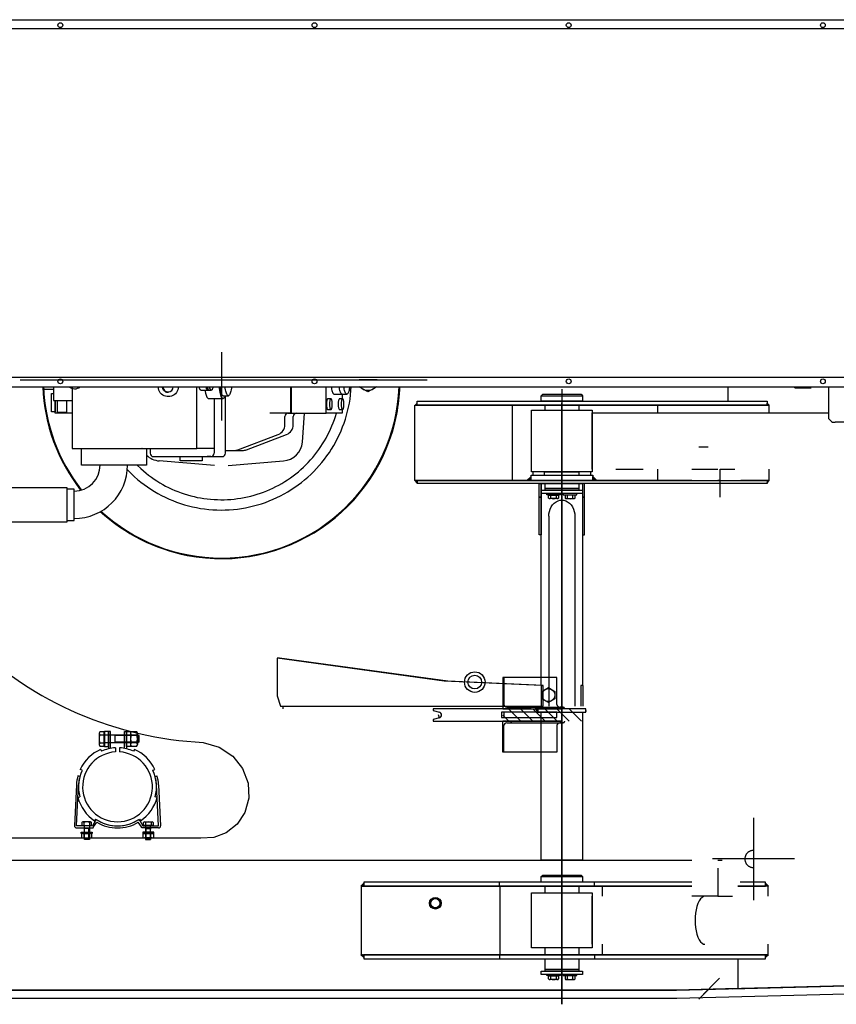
# Model space of a CAD drawing. Extents: x 26250 to 211390, y 12641 to 169243.
# Tile 98 of 132: x 195607 to 196800, y 15576 to 17014. Entities that reach past the tile are written whole.
import ezdxf

# ---------------------------------------------------------------- set-up
doc = ezdxf.new("R2010")
doc.units = 0
doc.header["$LTSCALE"] = 212.5
doc.linetypes.add('CENTER', pattern=[50.5, 30, -9, 2.5, -9])
doc.linetypes.add('HIDDEN', pattern=[12.6, 8.4, -4.2])
doc.layers.add('11', color=7, linetype='CONTINUOUS')
doc.layers.add('129', color=7, linetype='CONTINUOUS')

# ---------------------------------------------------------------- blocks, each defined once
blk = doc.blocks.new('*G40')
at = {"layer": '11', "color": 7, "linetype": 'CONTINUOUS'}
for p, q in [((196678.6, 15848.5), (196678.6, 15728.5)), ((196738.6, 15788.5), (196618.6, 15788.5))]:
    blk.add_line(p, q, dxfattribs=at)
blk = doc.blocks.new('*G39')
at = {"layer": '11', "color": 7, "linetype": 'CENTER'}
for p, q in [((196738.5, 16477), (196738.5, 16478.1)), ((196740.1, 16475.8), (196738.5, 16477)), ((196738.5, 16477), (196763, 16477)), ((196740.1, 16478.1), (196740.1, 16475.8)), ((196763, 16475.8), (196740.1, 16475.8)), ((196320.9, 16007.9), (196338.9, 15989.9)), ((196356.6, 15989.9), (196338.6, 16007.9)), ((196356.2, 16007.9), (196374.2, 15989.9)), ((196391.9, 15989.9), (196373.9, 16007.9)), ((196391.6, 16007.9), (196409.6, 15989.9)), ((196427.3, 15989.9), (196409.3, 16007.9)), ((196321.2, 15989.9), (196312.4, 15998.6))]:
    blk.add_line(p, q, dxfattribs=at)
at = {"layer": '11', "color": 7, "linetype": 'CONTINUOUS'}
for p, q in [((196184.7, 16451.4), (196184.7, 16451.1)), ((196185.6, 16452.2), (196186.7, 16451.1)), ((196185.9, 16451.1), (196185.9, 16451.8)), ((196187.4, 16451.3), (196186, 16452.7)), ((196186.4, 16453.1), (196187.4, 16452.2)), ((196187.3, 16454), (196187.3, 16453.9)), ((196187.4, 16453.1), (196187.4, 16453.6)), ((196698.6, 16453), (196698.6, 16453.5)), ((196699.6, 16453), (196698.6, 16452.1)), ((196698.6, 16451.2), (196700, 16452.6)), ((196698.7, 16453.9), (196698.7, 16453.9)), ((196700.5, 16452.2), (196699.3, 16451)), ((196700.2, 16451), (196700.2, 16451.7)), ((196701.3, 16451.3), (196701.3, 16451)), ((196184.7, 16340.7), (196184.7, 16341)), ((196185.6, 16339.8), (196186.7, 16341)), ((196185.9, 16341), (196185.9, 16340.3)), ((196187.4, 16340.8), (196186, 16339.4)), ((196186.4, 16338.9), (196187.4, 16339.9)), ((196187.3, 16338), (196187.3, 16338.1)), ((196187.4, 16339), (196187.4, 16338.5)), ((196348.3, 16341.7), (196348.3, 16341.1)), ((196350.7, 16341.1), (196349.2, 16342.6)), ((196350.1, 16343.5), (196352.5, 16341.1)), ((196353.8, 16341.6), (196351, 16344.4)), ((196351.9, 16345.2), (196353.8, 16343.4)), ((196353.8, 16345.1), (196352.8, 16346.1)), ((196353.7, 16347), (196353.7, 16346.9)), ((196443.8, 16345.1), (196444.8, 16346.1)), ((196445.7, 16345.2), (196443.8, 16343.4)), ((196443.8, 16341.6), (196446.5, 16344.4)), ((196443.9, 16347), (196443.9, 16346.9)), ((196447.4, 16343.5), (196445.1, 16341.1)), ((196446.8, 16341.1), (196448.3, 16342.6)), ((196449.2, 16341.7), (196449.2, 16341.1)), ((196698.6, 16340.8), (196700, 16339.4)), ((196699.6, 16338.9), (196698.6, 16339.9)), ((196698.6, 16339), (196698.6, 16338.5)), ((196698.7, 16338), (196698.7, 16338.1)), ((196700.5, 16339.8), (196699.3, 16341)), ((196700.2, 16341), (196700.2, 16340.3)), ((196701.3, 16340.7), (196701.3, 16341)), ((196379.5, 16320), (196393.8, 16320)), ((196379.5, 16315.5), (196379.5, 16320)), ((196393.2, 16320.4), (196380.2, 16320.4)), ((196380.2, 16320.4), (196380.2, 16320)), ((196382.6, 16315.5), (196382.6, 16320)), ((196390.8, 16315.5), (196390.8, 16320)), ((196393.2, 16320), (196393.2, 16320.4)), ((196393.8, 16320), (196393.8, 16315.5)), ((196418, 16320), (196403.7, 16320)), ((196403.7, 16320), (196403.7, 16315.5)), ((196404.4, 16320), (196404.4, 16320.4)), ((196404.4, 16320.4), (196417.4, 16320.4)), ((196406.8, 16315.5), (196406.8, 16320)), ((196415, 16315.5), (196415, 16320)), ((196417.4, 16320.4), (196417.4, 16320)), ((196418, 16315.5), (196418, 16320)), ((196392.3, 16314.7), (196381, 16314.7)), ((196405.2, 16314.7), (196416.5, 16314.7)), ((196363.8, 16005.4), (196363.8, 16004.5)), ((196363.8, 16004.9), (196363.8, 16004.3)), ((196363.8, 16004.4), (196363.8, 16004)), ((196363.8, 16003.9), (196363.8, 16003.8)), ((196363.8, 16003.6), (196363.8, 16003.7)), ((196433.8, 16005.4), (196433.8, 16004.5)), ((196433.8, 16004.9), (196433.8, 16004.3)), ((196433.8, 16004.4), (196433.8, 16004)), ((196433.8, 16003.9), (196433.8, 16003.8)), ((196433.8, 16003.6), (196433.8, 16003.7)), ((195730.3, 15974.3), (195724, 15974.3)), ((195730.3, 15953.4), (195730.3, 15974.3)), ((195769.8, 15974.9), (195777.7, 15974.9)), ((195722.8, 15972.1), (195722.8, 15955.7)), ((195724, 15969.9), (195730.3, 15969.9)), ((195730.3, 15972.6), (195730.3, 15955.2)), ((195730.7, 15969.9), (195779.5, 15969.9)), ((195745.7, 15969.9), (195745.7, 15957.9)), ((195780.7, 15968.8), (195745.7, 15968.8)), ((195780.7, 15958.9), (195745.7, 15958.9)), ((195768.7, 15972.1), (195768.7, 15955.7)), ((195777.8, 15969.4), (195769.7, 15969.4)), ((195778.7, 15972.1), (195778.7, 15955.7)), ((195779.5, 15969.9), (195780.7, 15968.8)), ((195779.5, 15969.9), (195779.5, 15957.9)), ((195780.7, 15958.9), (195779.5, 15957.9)), ((195780.7, 15968.8), (195780.7, 15958.9)), ((195724, 15957.9), (195730.3, 15957.9)), ((195724, 15953.4), (195730.3, 15953.4)), ((195779.5, 15957.9), (195731.3, 15957.9)), ((195777.8, 15958.3), (195769.7, 15958.3)), ((195777.7, 15952.9), (195769.8, 15952.9)), ((196105.3, 15748.9), (196105.3, 15748.8)), ((196105.5, 15749.1), (196105.5, 15748.8)), ((196105.5, 15748.8), (196105.5, 15749)), ((196105.8, 15749.4), (196105.8, 15748.8)), ((196106, 15749.6), (196106, 15748.8)), ((196106, 15748.8), (196106, 15749.2)), ((196107, 15748.8), (196106.1, 15749.7)), ((196106.3, 15749.9), (196107.3, 15748.8)), ((196107.5, 15748.8), (196106.4, 15750)), ((196106.5, 15750.1), (196107.8, 15748.8)), ((196106.5, 15748.8), (196106.5, 15749.5)), ((196108, 15748.8), (196106.6, 15750.2)), ((196106.8, 15750.4), (196108.3, 15748.8)), ((196108.5, 15748.8), (196106.9, 15750.5)), ((196107, 15750.6), (196108.8, 15748.8)), ((196109, 15748.8), (196107.1, 15750.7)), ((196107.3, 15750.9), (196109.3, 15748.8)), ((196109.5, 15748.9), (196107.4, 15751)), ((196107.5, 15751.1), (196109.5, 15749.2)), ((196109.5, 15749.4), (196107.6, 15751.2)), ((196107.8, 15751.4), (196109.5, 15749.7)), ((196109.5, 15749.9), (196107.9, 15751.5)), ((196108, 15751.6), (196109.5, 15750.2)), ((196109.5, 15750.4), (196108.2, 15751.7)), ((196108.3, 15751.9), (196109.5, 15750.7)), ((196109.5, 15750.9), (196108.4, 15752)), ((196108.5, 15752.1), (196109.5, 15751.2)), ((196108.8, 15752.4), (196108.8, 15751.7)), ((196109, 15752.6), (196109, 15752.2)), ((196109.3, 15752.9), (196109.3, 15752.7)), ((196109.5, 15752.9), (196109.5, 15753)), ((196109.5, 15752.4), (196109.5, 15752.7)), ((196109.5, 15751.9), (196109.5, 15752.5)), ((196109.5, 15751.4), (196109.5, 15752.2)), ((196696.3, 15752.9), (196696.3, 15753)), ((196696.3, 15752.4), (196696.3, 15752.7)), ((196696.3, 15751.9), (196696.3, 15752.5)), ((196696.3, 15751.4), (196696.3, 15752.2)), ((196697.3, 15752.1), (196696.3, 15751.2)), ((196696.3, 15750.9), (196697.4, 15752)), ((196697.5, 15751.9), (196696.3, 15750.7)), ((196696.3, 15750.4), (196697.7, 15751.7)), ((196697.8, 15751.6), (196696.3, 15750.2)), ((196696.3, 15749.9), (196697.9, 15751.5)), ((196698, 15751.4), (196696.3, 15749.7)), ((196696.3, 15749.4), (196698.2, 15751.2)), ((196698.3, 15751.1), (196696.3, 15749.2)), ((196696.3, 15748.9), (196698.4, 15751)), ((196696.5, 15752.9), (196696.5, 15752.7)), ((196698.5, 15750.9), (196696.5, 15748.8)), ((196696.8, 15752.6), (196696.8, 15752.2)), ((196696.8, 15748.8), (196698.7, 15750.7)), ((196697, 15752.4), (196697, 15751.7)), ((196698.8, 15750.6), (196697, 15748.8)), ((196697.3, 15748.8), (196698.9, 15750.5)), ((196699, 15750.4), (196697.5, 15748.8)), ((196697.8, 15748.8), (196699.2, 15750.2)), ((196699.3, 15750.1), (196698, 15748.8)), ((196698.3, 15748.8), (196699.4, 15750)), ((196699.6, 15749.9), (196698.5, 15748.8)), ((196698.8, 15748.8), (196698.8, 15749.7)), ((196699.3, 15748.8), (196699.3, 15749.5)), ((196699.8, 15749.6), (196699.8, 15748.8)), ((196699.8, 15748.8), (196699.8, 15749.2)), ((196700.1, 15749.4), (196700.1, 15748.8)), ((196700.3, 15749.1), (196700.3, 15748.8)), ((196700.3, 15748.8), (196700.3, 15749)), ((196700.6, 15748.9), (196700.6, 15748.8)), ((196105.3, 15648.8), (196105.3, 15648.8)), ((196105.5, 15648.8), (196105.5, 15648.7)), ((196105.5, 15648.6), (196105.5, 15648.8)), ((196105.8, 15648.3), (196105.8, 15648.8)), ((196106, 15648.8), (196106, 15648.5)), ((196106, 15648.1), (196106, 15648.8)), ((196107, 15648.8), (196106.1, 15648)), ((196106.3, 15647.8), (196107.3, 15648.8)), ((196107.5, 15648.8), (196106.4, 15647.7)), ((196106.5, 15648.8), (196106.5, 15648.2)), ((196106.5, 15647.6), (196107.8, 15648.8)), ((196108, 15648.8), (196106.6, 15647.4)), ((196106.8, 15647.3), (196108.3, 15648.8)), ((196108.5, 15648.8), (196106.9, 15647.2)), ((196107, 15647.1), (196108.8, 15648.8)), ((196109, 15648.8), (196107.1, 15646.9)), ((196107.3, 15646.8), (196109.3, 15648.8)), ((196109.5, 15648.8), (196107.4, 15646.7)), ((196107.5, 15646.6), (196109.5, 15648.5)), ((196109.5, 15648.3), (196107.6, 15646.4)), ((196107.8, 15646.3), (196109.5, 15648)), ((196109.5, 15647.8), (196107.9, 15646.2)), ((196108, 15646.1), (196109.5, 15647.5)), ((196109.5, 15647.3), (196108.2, 15645.9)), ((196108.3, 15645.8), (196109.5, 15647)), ((196109.5, 15646.8), (196108.4, 15645.7)), ((196108.5, 15645.6), (196109.5, 15646.5)), ((196108.8, 15645.3), (196108.8, 15646)), ((196109, 15645.1), (196109, 15645.5)), ((196109.3, 15644.8), (196109.3, 15645)), ((196109.5, 15646.3), (196109.5, 15645.4)), ((196109.5, 15645.8), (196109.5, 15645.2)), ((196109.5, 15645.3), (196109.5, 15644.9)), ((196109.5, 15644.7), (196109.5, 15644.7)), ((196696.3, 15648.8), (196698.4, 15646.7)), ((196698.3, 15646.6), (196696.3, 15648.5)), ((196696.3, 15648.3), (196698.2, 15646.4)), ((196698, 15646.3), (196696.3, 15648)), ((196696.3, 15647.8), (196697.9, 15646.2)), ((196697.8, 15646.1), (196696.3, 15647.5)), ((196696.3, 15647.3), (196697.7, 15645.9)), ((196697.5, 15645.8), (196696.3, 15647)), ((196696.3, 15646.8), (196697.4, 15645.7)), ((196697.3, 15645.6), (196696.3, 15646.5)), ((196696.3, 15646.3), (196696.3, 15645.4)), ((196696.3, 15645.8), (196696.3, 15645.2)), ((196696.3, 15645.3), (196696.3, 15644.9)), ((196696.3, 15644.7), (196696.3, 15644.7)), ((196698.5, 15646.8), (196696.5, 15648.8)), ((196696.5, 15644.8), (196696.5, 15645)), ((196696.8, 15648.8), (196698.7, 15646.9)), ((196696.8, 15645.1), (196696.8, 15645.5)), ((196698.8, 15647.1), (196697, 15648.8)), ((196697, 15645.3), (196697, 15646)), ((196697.3, 15648.8), (196698.9, 15647.2)), ((196699, 15647.3), (196697.5, 15648.8)), ((196697.8, 15648.8), (196699.2, 15647.4)), ((196699.3, 15647.6), (196698, 15648.8)), ((196698.3, 15648.8), (196699.4, 15647.7)), ((196699.6, 15647.8), (196698.5, 15648.8)), ((196698.8, 15648.8), (196698.8, 15648)), ((196699.3, 15648.8), (196699.3, 15648.2)), ((196699.8, 15648.8), (196699.8, 15648.5)), ((196699.8, 15648.1), (196699.8, 15648.8)), ((196700.1, 15648.3), (196700.1, 15648.8)), ((196700.3, 15648.8), (196700.3, 15648.7)), ((196700.3, 15648.6), (196700.3, 15648.8)), ((196700.6, 15648.8), (196700.6, 15648.8)), ((196566.4, 15597), (197952.4, 15631.5)), ((196379.5, 15617.8), (196393.8, 15617.8)), ((196379.5, 15613.3), (196379.5, 15617.8)), ((196393.2, 15618.2), (196380.2, 15618.2)), ((196380.2, 15618.2), (196380.2, 15617.8)), ((196382.6, 15613.3), (196382.6, 15617.8)), ((196390.8, 15613.3), (196390.8, 15617.8)), ((196393.2, 15617.8), (196393.2, 15618.2)), ((196393.8, 15617.8), (196393.8, 15613.3)), ((196418, 15617.8), (196403.7, 15617.8)), ((196403.7, 15617.8), (196403.7, 15613.3)), ((196404.4, 15617.8), (196404.4, 15618.2)), ((196404.4, 15618.2), (196417.4, 15618.2)), ((196406.8, 15613.3), (196406.8, 15617.8)), ((196415, 15613.3), (196415, 15617.8)), ((196417.4, 15618.2), (196417.4, 15617.8)), ((196418, 15613.3), (196418, 15617.8)), ((197942.6, 15619.2), (196566.5, 15585)), ((196392.3, 15612.5), (196381, 15612.5)), ((196405.2, 15612.5), (196416.5, 15612.5)), ((195337.9, 15597), (196566.4, 15597)), ((196566.5, 15585), (195337.9, 15585)), ((196566.5, 15585.1), (196566.5, 15585)), ((196566.5, 15585.1), (196566.5, 15585)), ((196566.6, 15585.1), (196566.6, 15585))]:
    blk.add_line(p, q, dxfattribs=at)
for points in [[(195730.7, 15970.5), (195730.7, 15969.9)], [(195731.3, 15957.9), (195731.2, 15957.9), (195731.2, 15957.9), (195731.1, 15957.8), (195731, 15957.8), (195730.9, 15957.7), (195730.8, 15957.6), (195730.8, 15957.6), (195730.8, 15957.5), (195730.7, 15957.4), (195730.7, 15957.3)], [(196566.5, 15585), (196566.5, 15585.1)], [(196566.5, 15585), (196566.5, 15585.1)], [(196566.6, 15585), (196566.6, 15585.1)]]:
    blk.add_lwpolyline(points, dxfattribs=at)
for radius in [8, 6.72]:
    blk.add_circle((196214, 15723.9), radius, dxfattribs=at)
for centre, radius, start, end in [((196381, 16316.6), 1.88, -144.1362, -35.8619), ((196386.7, 16325.9), 11.3, -111.3959, -68.5862), ((196392.3, 16316.6), 1.88, -144.1362, -35.8619), ((196405.2, 16316.6), 1.88, -144.1362, -35.8074), ((196410.9, 16325.9), 11.3, -111.3959, -68.5862), ((196416.5, 16316.6), 1.88, -144.1362, -35.8619), ((195725.6, 15972.1), 2.75, 125.8621, -125.9396), ((195772.9, 15972.1), 4.19, 139.1035, -140.3504), ((195774.5, 15972.1), 4.19, -39.6783, 40.8945), ((195739.3, 15963.9), 16.5, 158.5927, -158.5938), ((195785.2, 15963.9), 16.5, 160.2842, -160.2752), ((195762.3, 15963.9), 16.5, -19.7294, 19.7184), ((195725.6, 15955.7), 2.74, 125.8994, -125.9022), ((195772.9, 15955.7), 4.19, 140.3484, -139.1055), ((195774.5, 15955.7), 4.19, -40.8965, 39.6762), ((196381, 15614.4), 1.88, -144.0607, -35.9374), ((196386.7, 15623.8), 11.3, -111.3959, -68.5862), ((196392.3, 15614.4), 1.88, -144.0607, -35.9374), ((196405.2, 15614.4), 1.88, -144.0607, -35.8828), ((196410.9, 15623.8), 11.3, -111.3959, -68.5862), ((196416.5, 15614.4), 1.88, -144.0607, -35.9374)]:
    blk.add_arc(centre, radius, start, end, dxfattribs=at)
at = {"layer": '129', "color": 7, "linetype": 'CONTINUOUS'}
blk.add_blockref('*G40', (0, 0), dxfattribs=at)
blk = doc.blocks.new('*G51')
at = {"layer": '11', "color": 7, "linetype": 'CONTINUOUS'}
for p, q in [((195254.9, 17014), (197933.9, 17014)), ((197920.4, 17000.5), (195268.4, 17000.5)), ((197920.4, 16491.6), (195268.4, 16491.6)), ((195254.9, 16478.1), (197933.9, 16478.1)), ((195656, 16478.1), (195656, 16458)), ((195683.7, 16478.1), (195683.7, 16388)), ((195865.7, 16388), (195865.7, 16478.1)), ((195865.7, 16388), (195865.7, 16478.1)), ((196002.3, 16478.1), (196002.3, 16439.5)), ((196003.3, 16478.1), (196003.3, 16439.5)), ((196054.4, 16439.5), (196054.4, 16478.1)), ((196115.5, 16470.6), (196102.5, 16478.1)), ((196128.5, 16478.1), (196115.5, 16470.6)), ((196641.4, 16478.1), (196641.4, 16457)), ((195643.7, 16474.4), (195656, 16474.4)), ((195653.4, 16441.6), (195653.4, 16468)), ((195653.4, 16468), (195656, 16468)), ((195871.5, 16473), (195886.7, 16473)), ((195904, 16465), (195911.6, 16465)), ((195907.4, 16381), (195907.4, 16464.9)), ((196066.2, 16467), (196084.6, 16467)), ((196077.9, 16467), (196077.9, 16460.4)), ((196368.8, 16465), (196370.8, 16467)), ((196368.8, 16457), (196368.8, 16465)), ((196368.8, 16465), (196428.8, 16465)), ((196370.8, 16467), (196426.8, 16467)), ((196426.8, 16467), (196428.8, 16465)), ((196428.8, 16465), (196428.8, 16457)), ((195656, 16458), (195683.7, 16458)), ((195658.4, 16439.5), (195658.4, 16458)), ((195658.4, 16458), (195658.4, 16441.6)), ((195662.1, 16440.7), (195662.1, 16458)), ((195675.2, 16458), (195675.2, 16440.7)), ((195882.7, 16461), (195904, 16461)), ((195890.9, 16461), (195890.9, 16388)), ((195890.9, 16461), (195890.9, 16381)), ((196061.6, 16460.4), (196056.7, 16460.4)), ((196078.7, 16460.4), (196073.8, 16460.4)), ((196184.2, 16341), (196184.2, 16451)), ((196184.2, 16451), (196701.2, 16451)), ((196187.4, 16454.1), (196184.4, 16451.1)), ((196184.4, 16451.1), (196187.4, 16451.1)), ((196187.4, 16451), (196187.4, 16457)), ((196187.4, 16457), (196698.6, 16457)), ((196187.4, 16451.1), (196187.4, 16454.1)), ((196698.6, 16451), (196187.4, 16451)), ((196326.4, 16451), (196326.4, 16341)), ((196372.8, 16457), (196368.8, 16457)), ((196424.8, 16457), (196372.8, 16457)), ((196374.6, 16444), (196374.6, 16451)), ((196423.8, 16451), (196423.8, 16444)), ((196428.8, 16457), (196424.8, 16457)), ((196538.6, 16451), (196538.6, 16440.2)), ((196698.6, 16457), (196698.6, 16451)), ((196698.6, 16451), (196698.6, 16454)), ((196698.6, 16454), (196701.6, 16451)), ((196701.6, 16451), (196698.6, 16451)), ((196701.2, 16451), (196701.2, 16440.2)), ((195658.4, 16441.6), (195653.4, 16441.6)), ((195683.7, 16439.5), (195658.4, 16439.5)), ((195675.2, 16440.7), (195662.1, 16440.7)), ((196003.3, 16439.5), (195972.2, 16439.5)), ((195994.2, 16422.5), (195994.2, 16434.5)), ((195999.2, 16439.5), (196002.3, 16439.5)), ((196002.3, 16439.5), (196054.4, 16439.5)), ((196006.4, 16422.5), (196006.4, 16434.5)), ((196011.4, 16439.5), (196014.5, 16439.5)), ((196019.7, 16397.3), (196023, 16439.5)), ((196077.9, 16439.5), (196054.4, 16439.5)), ((196056.7, 16444.8), (196061.6, 16444.8)), ((196073.8, 16444.8), (196078.7, 16444.8)), ((196077.9, 16444.8), (196077.9, 16439.5)), ((196371.3, 16444), (196426.3, 16444)), ((195925.7, 16385.9), (195984.5, 16408.4)), ((195937.9, 16385.9), (195996.7, 16408.4)), ((195683.7, 16388), (195865.7, 16388)), ((195696.9, 16363.7), (195696.9, 16387.7)), ((195696.9, 16387.7), (195791.9, 16387.7)), ((195791.9, 16387.7), (195791.9, 16363.7)), ((195797.4, 16388), (195797.4, 16381)), ((195802.4, 16376), (195902.4, 16376)), ((195841.4, 16370), (195841.4, 16376)), ((195890.9, 16388), (195865.7, 16388)), ((195873.4, 16376), (195873.4, 16370)), ((195885.9, 16376), (195880.7, 16376)), ((195907.4, 16385), (195920.4, 16385)), ((195919.6, 16385), (195932.6, 16385)), ((196612.4, 16389.7), (196598.9, 16389.7)), ((195791.9, 16363.7), (195696.9, 16363.7)), ((195778.2, 16363.7), (195783.8, 16358.5)), ((195891.6, 16363), (195810.7, 16369.7)), ((195873.4, 16370), (195841.4, 16370)), ((195911.1, 16363), (195992.1, 16369.7)), ((195764.1, 16356.7), (195770.1, 16350.7)), ((196353.8, 16347.1), (196347.8, 16341.1)), ((196353.8, 16349), (196443.8, 16349)), ((196353.8, 16341), (196353.8, 16349)), ((196353.8, 16341.1), (196353.8, 16347.1)), ((196441.3, 16354), (196356.3, 16354)), ((196356.3, 16354), (196356.3, 16349)), ((196356.3, 16349), (196441.3, 16349)), ((196426.3, 16354), (196371.3, 16354)), ((196373.8, 16354), (196423.8, 16354)), ((196441.3, 16349), (196441.3, 16354)), ((196443.8, 16349), (196443.8, 16341)), ((196443.8, 16341.1), (196443.8, 16347.1)), ((196443.8, 16347.1), (196449.8, 16341.1)), ((196538.6, 16357.7), (196538.6, 16341)), ((196701.2, 16357.7), (196701.2, 16341)), ((196588.8, 16341), (196184.2, 16341)), ((196184.4, 16341), (196187.4, 16341)), ((196187.4, 16338), (196184.4, 16341)), ((196187.4, 16337), (196187.4, 16341)), ((196187.4, 16341), (196588.8, 16341)), ((196187.4, 16341), (196187.4, 16338)), ((196588.8, 16337), (196187.4, 16337)), ((196347.8, 16341.1), (196353.8, 16341.1)), ((196443.8, 16341), (196353.8, 16341)), ((196365.6, 16317), (196365.6, 16337)), ((196365.6, 16337), (196368.6, 16337)), ((196368.6, 16042), (196368.6, 16337)), ((196368.6, 16337), (196428.9, 16337)), ((196368.6, 16337), (196368.6, 16262)), ((196374.6, 16330), (196374.6, 16337)), ((196423.8, 16337), (196423.8, 16330)), ((196428.9, 16337), (196428.9, 16042.3)), ((196431.9, 16337), (196428.9, 16337)), ((196428.9, 16337), (196428.9, 16262)), ((196431.9, 16317), (196431.9, 16337)), ((196449.8, 16341.1), (196443.8, 16341.1)), ((196588.8, 16341), (196630.1, 16341)), ((196630.1, 16337), (196588.8, 16337)), ((196630.1, 16341), (196626.8, 16341)), ((196630.1, 16341), (196698.6, 16341)), ((196698.6, 16337), (196630.1, 16337)), ((196701.2, 16341), (196660.2, 16341)), ((196701.6, 16341), (196698.6, 16341)), ((196698.6, 16341), (196698.6, 16338)), ((196698.6, 16338), (196701.6, 16341)), ((196698.6, 16341), (196698.6, 16337)), ((195676.4, 16330.7), (195595.4, 16330.7)), ((195676.4, 16280.7), (195676.4, 16330.7)), ((195686.4, 16328.5), (195676.4, 16328.5)), ((195686.4, 16283), (195686.4, 16328.5)), ((196368.8, 16327), (196428.8, 16327)), ((196368.8, 16322), (196368.8, 16327)), ((196428.8, 16322), (196368.8, 16322)), ((196373.8, 16330), (196423.8, 16330)), ((196374.6, 16327), (196374.6, 16330)), ((196423.8, 16327), (196374.6, 16327)), ((196376.7, 16322), (196396.7, 16322)), ((196376.7, 16320.4), (196376.7, 16322)), ((196396.7, 16320.4), (196376.7, 16320.4)), ((196396.7, 16322), (196396.7, 16320.4)), ((196420.9, 16322), (196400.9, 16322)), ((196400.9, 16322), (196400.9, 16320.4)), ((196400.9, 16320.4), (196420.9, 16320.4)), ((196420.9, 16320.4), (196420.9, 16322)), ((196423.8, 16330), (196423.8, 16327)), ((196428.8, 16327), (196428.8, 16322)), ((196365.6, 16262), (196365.6, 16317)), ((196365.6, 16317), (196368.6, 16317)), ((196368.6, 16317), (196365.6, 16317)), ((196431.9, 16317), (196428.9, 16317)), ((196428.9, 16317), (196431.9, 16317)), ((196431.9, 16262), (196431.9, 16317)), ((195595.4, 16280.7), (195676.4, 16280.7)), ((195676.4, 16283), (195686.4, 16283)), ((196379.8, 16289), (196379.8, 16011.8)), ((196417.8, 16289), (196417.8, 16011.8)), ((196368.6, 16262), (196365.6, 16262)), ((196428.9, 16262), (196431.9, 16262)), ((195986.1, 16081.8), (195983, 16081.8)), ((195983, 16081.8), (195983, 16026.8)), ((196226.7, 16048.4), (195983, 16081.8)), ((196232.4, 16048.4), (195986.1, 16081.8)), ((196369.2, 16041.8), (196226.7, 16048.4)), ((196371.3, 16041.8), (196232.4, 16048.4)), ((196391.6, 16053.3), (196312.4, 16053.3)), ((196312.4, 16053.3), (196312.4, 16007.8)), ((196314.2, 16053.3), (196314.2, 16014.3)), ((196391.6, 16014.3), (196391.6, 16053.3)), ((196369.2, 16011.8), (196369.2, 16041.8)), ((196369.2, 16041.8), (196371.3, 16041.8)), ((196369.6, 16033.3), (196379.1, 16038.8)), ((196369.6, 16022.4), (196369.6, 16033.3)), ((196371.3, 16011.8), (196371.3, 16041.8)), ((196379.1, 16038.8), (196388.6, 16033.3)), ((196388.6, 16033.3), (196388.6, 16022.4)), ((196426.3, 16041.8), (196426.3, 16011.8)), ((196429.8, 16041.8), (196426.3, 16041.8)), ((196429.8, 16011.8), (196429.8, 16041.8)), ((195983, 16026.8), (195987.8, 16011.8)), ((196379.1, 16016.9), (196369.6, 16022.4)), ((196388.6, 16022.4), (196379.1, 16016.9)), ((195987.8, 16011.8), (196371.3, 16011.8)), ((195991.2, 16011.8), (195991.2, 16007.8)), ((196353.8, 16007.8), (196211, 16007.8)), ((196211, 16007.8), (196211, 16005.3)), ((196211, 16005.3), (196219.9, 16002.9)), ((196310.6, 16002.8), (196310.6, 15994.9)), ((196391.6, 16002.8), (196310.6, 16002.8)), ((196314.2, 16002.8), (196314.2, 15994.9)), ((196318.2, 16010.3), (196323.2, 16010.3)), ((196323.2, 16010.4), (196400.6, 16010.4)), ((196325.2, 16008.3), (196325.2, 16007.8)), ((196363.8, 16007.8), (196359.6, 16007.8)), ((196359.6, 16007.8), (196363.8, 16003.6)), ((196433.8, 16007.8), (196363.8, 16007.8)), ((196363.8, 16007.8), (196363.8, 16002.8)), ((196363.8, 16003.6), (196363.8, 16007.8)), ((196363.8, 16002.8), (196433.8, 16002.8)), ((196368.6, 15787), (196368.6, 16002.8)), ((196391.6, 15994.9), (196391.6, 16002.8)), ((196400.6, 16010.3), (196395.6, 16010.3)), ((196402.6, 16007.8), (196402.6, 16008.3)), ((196428.9, 16002.8), (196428.9, 15787)), ((196433.8, 16002.8), (196433.8, 16007.8)), ((196433.8, 16003.6), (196433.8, 16007.8)), ((196219.9, 15994.8), (196211, 15992.4)), ((196211, 15992.4), (196211, 15989.8)), ((196211, 15989.8), (196398.8, 15989.8)), ((196310.6, 15994.9), (196391.6, 15994.9)), ((196312.4, 15944.4), (196312.4, 15989.8)), ((196325.2, 15989.3), (196325.2, 15989.8)), ((196402.6, 15989.8), (196402.6, 15989.3)), ((195736.7, 15974.9), (195730.7, 15974.9)), ((195730.7, 15974.9), (195730.7, 15952.9)), ((195739.7, 15974.9), (195736.7, 15974.9)), ((195736.7, 15974.9), (195736.7, 15949.4)), ((195736.7, 15952.9), (195736.7, 15974.9)), ((195739.7, 15950), (195739.7, 15974.9)), ((195759.7, 15950), (195759.7, 15974.9)), ((195759.7, 15974.9), (195762.7, 15974.9)), ((195762.7, 15974.9), (195762.7, 15949.4)), ((195762.7, 15952.9), (195762.7, 15974.9)), ((195762.7, 15974.9), (195768.7, 15974.9)), ((195768.7, 15974.9), (195768.7, 15952.9)), ((196314.2, 15944.4), (196314.2, 15983.3)), ((196318.2, 15987.3), (196323.2, 15987.3)), ((196323.2, 15987.3), (196400.6, 15987.3)), ((196391.6, 15983.3), (196391.6, 15944.4)), ((196400.6, 15987.3), (196395.6, 15987.3)), ((195725.1, 15948.6), (195726.3, 15945.9)), ((195730.7, 15952.9), (195736.7, 15952.9)), ((195746.7, 15950.8), (195746.7, 15944.8)), ((195752.7, 15950.8), (195752.7, 15944.8)), ((195768.7, 15952.9), (195762.7, 15952.9)), ((195774.4, 15948.6), (195773.2, 15945.9)), ((196391.6, 15944.4), (196312.4, 15944.4)), ((195698.1, 15918), (195695.3, 15919.2)), ((195801.4, 15918), (195804.1, 15919.2)), ((195694.7, 15908.9), (195691.8, 15909.7)), ((195804.7, 15908.9), (195807.6, 15909.7)), ((195689.8, 15897), (195686.9, 15837)), ((195689.7, 15836.9), (195692.8, 15896.8)), ((195809.7, 15836.9), (195806.7, 15896.8)), ((195809.7, 15897), (195812.6, 15837)), ((195691.8, 15878.4), (195694.7, 15879.2)), ((195807.7, 15878.4), (195804.8, 15879.2)), ((195717.6, 15846.8), (195715.9, 15844.3)), ((195781.8, 15846.8), (195783.5, 15844.3)), ((195713, 15836.9), (195689.7, 15836.9)), ((195689.9, 15833.9), (195713, 15833.9)), ((195697.6, 15841.8), (195697.6, 15837.3)), ((195697.6, 15837.3), (195711.9, 15837.3)), ((195698.2, 15836.9), (195698.2, 15837.3)), ((195711.2, 15836.9), (195698.2, 15836.9)), ((195710.4, 15842.6), (195699.1, 15842.6)), ((195700.6, 15841.8), (195700.6, 15837.3)), ((195708.7, 15832.9), (195700.7, 15832.9)), ((195701.5, 15817.7), (195701.5, 15836.5)), ((195701.5, 15816.9), (195701.5, 15832.9)), ((195708, 15816.9), (195708, 15832.9)), ((195708.7, 15836.5), (195708.7, 15817.7)), ((195708.8, 15841.8), (195708.8, 15837.3)), ((195711.2, 15837.3), (195711.2, 15836.9)), ((195711.9, 15837.3), (195711.9, 15841.8)), ((195716.9, 15843.6), (195713, 15836.9)), ((195714.7, 15835.4), (195719.5, 15842.1)), ((195784.7, 15835.4), (195780, 15842.1)), ((195782.6, 15843.6), (195786.5, 15836.9)), ((195786.5, 15836.9), (195809.7, 15836.9)), ((195809.6, 15833.9), (195786.5, 15833.9)), ((195787.6, 15837.3), (195787.6, 15841.8)), ((195801.9, 15837.3), (195787.6, 15837.3)), ((195788.2, 15837.3), (195788.2, 15836.9)), ((195788.2, 15836.9), (195801.2, 15836.9)), ((195789.1, 15842.6), (195800.4, 15842.6)), ((195790.6, 15841.8), (195790.6, 15837.3)), ((195790.7, 15836.5), (195790.7, 15817.7)), ((195790.7, 15832.9), (195798.7, 15832.9)), ((195791.5, 15816.9), (195791.5, 15832.9)), ((195798, 15817.7), (195798, 15836.5)), ((195798, 15816.9), (195798, 15832.9)), ((195798.8, 15841.8), (195798.8, 15837.3)), ((195801.2, 15836.9), (195801.2, 15837.3)), ((195801.9, 15841.8), (195801.9, 15837.3)), ((195871.4, 15818.8), (195450, 15818.8)), ((195696.7, 15827.9), (195704.7, 15827.9)), ((195696.7, 15825.9), (195696.7, 15827.9)), ((195712.7, 15825.9), (195696.7, 15825.9)), ((195697.2, 15825.2), (195697.2, 15820.1)), ((195699.1, 15825.9), (195710.4, 15825.9)), ((195699.1, 15819.4), (195710.4, 15819.4)), ((195708.7, 15817.7), (195700.7, 15817.7)), ((195700.9, 15820.1), (195700.9, 15825.2)), ((195701.5, 15816.9), (195701.5, 15817.7)), ((195708.7, 15816.9), (195701.5, 15816.9)), ((195704.7, 15827.9), (195712.7, 15827.9)), ((195708.5, 15820.1), (195708.5, 15825.2)), ((195708.7, 15817.7), (195708.7, 15816.9)), ((195712.2, 15820.1), (195712.2, 15825.2)), ((195712.7, 15827.9), (195712.7, 15825.9)), ((195794.7, 15827.9), (195786.7, 15827.9)), ((195786.7, 15827.9), (195786.7, 15825.9)), ((195786.7, 15825.9), (195802.7, 15825.9)), ((195787.2, 15820.1), (195787.2, 15825.2)), ((195800.4, 15825.9), (195789.1, 15825.9)), ((195800.4, 15819.4), (195789.1, 15819.4)), ((195790.7, 15817.7), (195790.7, 15816.9)), ((195790.7, 15817.7), (195798.7, 15817.7)), ((195790.7, 15816.9), (195798, 15816.9)), ((195790.9, 15820.1), (195790.9, 15825.2)), ((195802.7, 15827.9), (195794.7, 15827.9)), ((195798, 15816.9), (195798, 15817.7)), ((195798.5, 15820.1), (195798.5, 15825.2)), ((195802.2, 15825.2), (195802.2, 15820.1)), ((195802.7, 15825.9), (195802.7, 15827.9)), ((195347.9, 15787), (196588.8, 15787)), ((196428.9, 15787), (196368.6, 15787)), ((196626.8, 15787), (196633.2, 15787)), ((196368.8, 15762.8), (196370.8, 15764.8)), ((196368.8, 15754.8), (196368.8, 15762.8)), ((196368.8, 15762.8), (196428.8, 15762.8)), ((196370.8, 15764.8), (196426.8, 15764.8)), ((196426.8, 15764.8), (196428.8, 15762.8)), ((196428.8, 15762.8), (196428.8, 15754.8)), ((196109.5, 15753.1), (196105.3, 15748.8)), ((196105.3, 15748.8), (196109.5, 15748.8)), ((196588.8, 15748.8), (196105.4, 15748.8)), ((196105.4, 15748.8), (196105.4, 15648.8)), ((196588.8, 15754.9), (196109.5, 15754.9)), ((196109.5, 15754.9), (196109.5, 15748.8)), ((196109.5, 15748.8), (196109.5, 15753.1)), ((196109.5, 15748.8), (196223.8, 15748.8)), ((196223.8, 15748.8), (196588.8, 15748.8)), ((196307.6, 15748.8), (196307.6, 15754.9)), ((196308.1, 15748.8), (196308.1, 15648.8)), ((196372.8, 15754.8), (196368.8, 15754.8)), ((196424.8, 15754.8), (196372.8, 15754.8)), ((196374.6, 15739), (196374.6, 15748.8)), ((196423.8, 15748.8), (196423.8, 15739)), ((196428.8, 15754.8), (196424.8, 15754.8)), ((196446.5, 15748.8), (196446.5, 15754.9)), ((196458.3, 15734), (196458.3, 15748.8)), ((196655.9, 15748.8), (196696.3, 15748.8)), ((196700.2, 15748.8), (196655.9, 15748.8)), ((196696.3, 15754.9), (196659.1, 15754.9)), ((196696.3, 15748.8), (196696.3, 15754.9)), ((196696.3, 15748.8), (196696.3, 15753.1)), ((196696.3, 15753.1), (196700.6, 15748.8)), ((196700.6, 15748.8), (196696.3, 15748.8)), ((196700.2, 15734), (196700.2, 15748.8)), ((196374.6, 15648.8), (196374.6, 15659)), ((196423.8, 15659), (196423.8, 15648.8)), ((196458.3, 15648.8), (196458.3, 15664)), ((196700.2, 15648.8), (196700.2, 15664)), ((196109.5, 15644.6), (196105.3, 15648.8)), ((196105.3, 15648.8), (196109.5, 15648.8)), ((196105.4, 15648.8), (196700.2, 15648.8)), ((196109.5, 15648.8), (196109.5, 15644.6)), ((196696.3, 15648.8), (196109.5, 15648.8)), ((196109.5, 15648.8), (196109.5, 15642.8)), ((196109.5, 15642.8), (196223.8, 15642.8)), ((196223.8, 15642.8), (196696.3, 15642.8)), ((196307.6, 15648.8), (196307.6, 15642.8)), ((196374.6, 15627.8), (196374.6, 15642.8)), ((196423.8, 15642.8), (196423.8, 15627.8)), ((196446.5, 15648.8), (196446.5, 15642.8)), ((196655.9, 15642.8), (196655.9, 15599.3)), ((196696.3, 15648.8), (196696.3, 15644.6)), ((196696.3, 15644.6), (196700.6, 15648.8)), ((196700.6, 15648.8), (196696.3, 15648.8)), ((196696.3, 15642.8), (196696.3, 15648.8)), ((197952.4, 15631.5), (196566.4, 15597)), ((196368.8, 15624.8), (196428.8, 15624.8)), ((196368.8, 15619.8), (196368.8, 15624.8)), ((196428.8, 15619.8), (196368.8, 15619.8)), ((196373.8, 15627.8), (196423.8, 15627.8)), ((196374.6, 15624.8), (196374.6, 15627.8)), ((196423.8, 15624.8), (196374.6, 15624.8)), ((196376.7, 15619.8), (196396.7, 15619.8)), ((196376.7, 15618.2), (196376.7, 15619.8)), ((196396.7, 15618.2), (196376.7, 15618.2)), ((196396.7, 15619.8), (196396.7, 15618.2)), ((196420.9, 15619.8), (196400.9, 15619.8)), ((196400.9, 15619.8), (196400.9, 15618.2)), ((196400.9, 15618.2), (196420.9, 15618.2)), ((196420.9, 15618.2), (196420.9, 15619.8)), ((196423.8, 15627.8), (196423.8, 15624.8)), ((196428.8, 15624.8), (196428.8, 15619.8)), ((196647.4, 15599.1), (196835.4, 15603.9)), ((196566.4, 15597), (195337.9, 15597)), ((196566.4, 15597), (195347.9, 15597)), ((196655.9, 15599.3), (196566.4, 15597)), ((196598.9, 15583.9), (196612.4, 15597.7)), ((196598.9, 15583.9), (196612.4, 15597.7))]:
    blk.add_line(p, q, dxfattribs=at)
at = {"layer": '11', "color": 7, "linetype": 'CENTER'}
for p, q in [((195901.4, 16528.5), (195901.4, 16428.8)), ((195607.5, 16488), (196202.2, 16488)), ((195674, 16488), (195700, 16488)), ((196128.8, 16488), (196102.8, 16488)), ((196789, 16431), (196789, 16478.1)), ((196398.8, 16474.5), (196398.8, 16444)), ((196398.8, 16454.5), (196398.8, 15576.3)), ((196398.8, 15576.3), (196398.8, 16454.5)), ((196398.8, 16454.5), (196398.8, 15576.3)), ((196398.8, 15576.3), (196398.8, 16454.5)), ((196354.3, 16354), (196354.3, 16444)), ((196354.3, 16444), (196443.2, 16444)), ((196443.2, 16444), (196443.2, 16354)), ((196443.2, 16357.7), (196443.2, 16440.2)), ((196443.2, 16440.2), (196789, 16440.2)), ((196789, 16431), (196791, 16429)), ((196791, 16429), (196793, 16427)), ((196793, 16427), (196793, 16426.2)), ((196793, 16426.2), (196798, 16426.2)), ((196849, 16426.2), (196798, 16426.2)), ((196443.2, 16354), (196354.3, 16354)), ((196398.8, 16360.3), (196398.8, 16345.8)), ((196398.8, 16357.6), (196398.8, 15733.2)), ((196398.8, 16354), (196398.8, 16324.6)), ((196477.5, 16357.7), (196517.8, 16357.7)), ((196588.8, 16357.7), (196626.8, 16357.7)), ((196630.1, 16316.6), (196630.1, 16357.7)), ((196630.1, 16357.7), (196651.3, 16357.7)), ((196398.8, 16318.5), (196398.8, 16011.8)), ((196398.8, 16022), (196398.8, 15985)), ((196312.4, 16007.8), (196398.8, 16007.8)), ((196219.9, 15994.8), (196218.8, 15998.8)), ((196398.8, 15989.8), (196312.4, 15989.8)), ((196398.8, 15739), (196398.8, 15778.2)), ((196626.8, 15775.1), (196626.8, 15734)), ((196354.3, 15659), (196354.3, 15739)), ((196354.3, 15739), (196443.2, 15739)), ((196443.2, 15739), (196443.2, 15659)), ((196443.2, 15664), (196443.2, 15734)), ((196626.8, 15734), (196588.8, 15734)), ((196626.8, 15734), (196647.9, 15734)), ((196443.2, 15659), (196354.3, 15659)), ((196398.8, 15620.8), (196398.8, 15659))]:
    blk.add_line(p, q, dxfattribs=at)
at = {"layer": '11', "color": 7, "linetype": 'HIDDEN'}
for p, q in [((196373.2, 16351), (196373.2, 16354)), ((196373.2, 16349), (196373.2, 16351)), ((196423.8, 16354), (196423.8, 16351)), ((196423.8, 16351), (196423.8, 16349)), ((196628.9, 15614.6), (196600.9, 15585.9))]:
    blk.add_line(p, q, dxfattribs=at)
at = {"layer": '11', "color": 7, "linetype": 'CONTINUOUS'}
for points in [[(195640.8, 16478.1), (195641, 16477.4), (195641.3, 16476.8), (195641.5, 16476.2), (195641.8, 16475.8), (195642.1, 16475.3), (195642.4, 16475), (195642.7, 16474.7), (195643.1, 16474.5), (195643.4, 16474.4), (195643.7, 16474.4)], [(195809.5, 16477.5), (195809, 16478.1)], [(195824.2, 16463.7), (195822.1, 16463.8), (195819.9, 16464.1), (195817.7, 16464.8), (195815.7, 16465.9), (195813.8, 16467.4), (195812.2, 16469.1), (195811, 16471.1), (195810.2, 16473.2), (195809.7, 16475.4), (195809.5, 16477.5)], [(195824.4, 16469.7), (195823.2, 16469.7), (195821.8, 16469.9), (195820.5, 16470.3), (195819.2, 16471), (195818, 16471.9), (195817.1, 16473), (195816.3, 16474.2), (195815.7, 16475.5), (195815.4, 16476.8), (195815.3, 16478.1)], [(195838.4, 16478.1), (195838.3, 16476), (195837.8, 16473.8), (195837, 16471.7), (195835.8, 16469.7), (195834.3, 16467.9), (195832.5, 16466.4), (195830.6, 16465.2), (195828.5, 16464.4), (195826.3, 16463.9), (195824.2, 16463.7)], [(195832.1, 16478.1), (195832.1, 16477.3)], [(195871.5, 16473), (195871.2, 16473), (195871, 16473.2), (195870.7, 16473.4), (195870.4, 16473.8), (195870.1, 16474.3), (195869.8, 16474.9), (195869.6, 16475.5), (195869.4, 16476.3), (195869.1, 16477.1), (195869, 16478.1)], [(195881.6, 16473), (195881.3, 16473), (195881, 16473.2), (195880.8, 16473.4), (195880.5, 16473.8), (195880.2, 16474.3), (195879.9, 16474.9), (195879.7, 16475.5), (195879.5, 16476.3), (195879.2, 16477.1), (195879, 16478.1)], [(195883.7, 16473), (195883.4, 16473), (195883.1, 16473.2), (195882.8, 16473.4), (195882.6, 16473.8), (195882.3, 16474.3), (195882, 16474.9), (195881.8, 16475.5), (195881.5, 16476.3), (195881.3, 16477.1), (195881.1, 16478.1)], [(195886.7, 16473), (195886.4, 16473), (195886.2, 16473.2), (195885.9, 16473.4), (195885.6, 16473.8), (195885.3, 16474.3), (195885, 16474.9), (195884.8, 16475.5), (195884.6, 16476.3), (195884.3, 16477.1), (195884.1, 16478.1)], [(195889.3, 16478.1), (195889.1, 16477.1), (195888.9, 16476.3), (195888.7, 16475.5), (195888.4, 16474.9), (195888.1, 16474.3), (195887.9, 16473.8), (195887.6, 16473.4), (195887.3, 16473.2), (195887, 16473), (195886.7, 16473)], [(195904, 16461), (195903.3, 16461.2), (195902.6, 16461.7), (195901.9, 16462.6), (195901.2, 16464), (195900.6, 16465.7), (195900, 16467.7), (195899.5, 16470), (195899, 16472.5), (195898.6, 16475.3), (195898.3, 16478.1)], [(195899.3, 16478.1), (195899.6, 16475.9), (195899.9, 16473.8), (195900.3, 16471.8), (195900.8, 16470.1), (195901.3, 16468.5), (195901.8, 16467.3), (195902.3, 16466.3), (195902.9, 16465.6), (195903.5, 16465.1), (195904, 16465)], [(195911.6, 16465), (195911.1, 16465.1), (195910.5, 16465.6), (195909.9, 16466.3), (195909.4, 16467.3), (195908.8, 16468.5), (195908.4, 16470.1), (195907.9, 16471.8), (195907.5, 16473.8), (195907.2, 16475.9), (195906.9, 16478.1)], [(195916.4, 16478.1), (195916.1, 16475.9), (195915.8, 16473.8), (195915.4, 16471.8), (195914.9, 16470.1), (195914.4, 16468.5), (195913.9, 16467.3), (195913.4, 16466.3), (195912.8, 16465.6), (195912.2, 16465.1), (195911.6, 16465)], [(196061.9, 16478.1), (196062.2, 16476.2), (196062.5, 16474.4), (196062.9, 16472.8), (196063.3, 16471.3), (196063.7, 16470), (196064.2, 16468.9), (196064.7, 16468.1), (196065.2, 16467.5), (196065.7, 16467.1), (196066.2, 16467)], [(196077.8, 16467), (196077.4, 16467.1), (196076.8, 16467.5), (196076.3, 16468.1), (196075.9, 16468.9), (196075.4, 16470), (196074.9, 16471.3), (196074.5, 16472.8), (196074.2, 16474.4), (196073.9, 16476.2), (196073.6, 16478.1)], [(196084.6, 16467), (196084.1, 16467.1), (196083.6, 16467.5), (196083.1, 16468.1), (196082.6, 16468.9), (196082.1, 16470), (196081.7, 16471.3), (196081.3, 16472.8), (196081, 16474.4), (196080.6, 16476.2), (196080.4, 16478.1)], [(196088.9, 16478.1), (196088.6, 16476.2), (196088.3, 16474.4), (196087.9, 16472.8), (196087.5, 16471.3), (196087.1, 16470), (196086.6, 16468.9), (196086.1, 16468.1), (196085.6, 16467.5), (196085.1, 16467.1), (196084.6, 16467)], [(195877.6, 16473), (195877.9, 16470.9), (195878.3, 16468.9), (195878.8, 16467.2), (195879.3, 16465.6), (195879.8, 16464.2), (195880.4, 16463), (195881, 16462.1), (195881.5, 16461.5), (195882.1, 16461.1), (195882.7, 16461)], [(195907.3, 16465), (195907, 16464.3), (195906.7, 16463.6), (195906.4, 16463), (195906.1, 16462.5), (195905.7, 16462), (195905.4, 16461.6), (195905.1, 16461.4), (195904.7, 16461.2), (195904.4, 16461), (195904, 16461)], [(196056.7, 16460.4), (196056.5, 16460.3), (196056.2, 16460.1), (196055.9, 16459.6), (196055.7, 16459), (196055.5, 16458.1), (196055.3, 16457.1), (196055.1, 16456), (196055, 16454.9), (196054.9, 16453.7), (196054.9, 16452.6)], [(196054.9, 16452.6), (196054.9, 16451.5), (196055, 16450.3), (196055.1, 16449.1), (196055.3, 16448.1), (196055.5, 16447.1), (196055.7, 16446.2), (196055.9, 16445.6), (196056.2, 16445.1), (196056.5, 16444.9), (196056.7, 16444.8)], [(196059.8, 16452.6), (196059.8, 16453.7), (196059.9, 16454.9), (196060, 16456), (196060.1, 16457.1), (196060.3, 16458.1), (196060.5, 16459), (196060.8, 16459.6), (196061.1, 16460.1), (196061.3, 16460.3), (196061.6, 16460.4)], [(196061.6, 16444.8), (196061.3, 16444.9), (196061.1, 16445.1), (196060.8, 16445.6), (196060.5, 16446.2), (196060.3, 16447.1), (196060.1, 16448.1), (196060, 16449.1), (196059.9, 16450.3), (196059.8, 16451.5), (196059.8, 16452.6)], [(196063.4, 16452.6), (196063.4, 16453.7), (196063.3, 16454.9), (196063.2, 16456), (196063.1, 16457.1), (196062.9, 16458.1), (196062.6, 16459), (196062.4, 16459.6), (196062.1, 16460.1), (196061.8, 16460.3), (196061.6, 16460.4)], [(196061.6, 16444.8), (196061.8, 16444.9), (196062.1, 16445.1), (196062.4, 16445.6), (196062.6, 16446.2), (196062.9, 16447.1), (196063.1, 16448.1), (196063.2, 16449.1), (196063.3, 16450.3), (196063.4, 16451.5), (196063.4, 16452.6)], [(196073.8, 16460.4), (196073.5, 16460.3), (196073.3, 16460.1), (196073, 16459.6), (196072.8, 16459), (196072.5, 16458.1), (196072.4, 16457.1), (196072.2, 16456), (196072.1, 16454.9), (196072, 16453.7), (196072, 16452.6)], [(196072, 16452.6), (196072, 16451.5), (196072.1, 16450.3), (196072.2, 16449.1), (196072.4, 16448.1), (196072.5, 16447.1), (196072.8, 16446.2), (196073, 16445.6), (196073.3, 16445.1), (196073.5, 16444.9), (196073.8, 16444.8)], [(196076.9, 16452.6), (196076.9, 16453.7), (196077, 16454.9), (196077.1, 16456), (196077.2, 16457.1), (196077.4, 16458.1), (196077.6, 16459), (196077.9, 16459.6), (196078.2, 16460.1), (196078.4, 16460.3), (196078.7, 16460.4)], [(196078.7, 16444.8), (196078.4, 16444.9), (196078.2, 16445.1), (196077.9, 16445.6), (196077.6, 16446.2), (196077.4, 16447.1), (196077.2, 16448.1), (196077.1, 16449.1), (196077, 16450.3), (196076.9, 16451.5), (196076.9, 16452.6)], [(196080.5, 16452.6), (196080.4, 16453.7), (196080.4, 16454.9), (196080.3, 16456), (196080.1, 16457.1), (196079.9, 16458.1), (196079.7, 16459), (196079.5, 16459.6), (196079.2, 16460.1), (196078.9, 16460.3), (196078.7, 16460.4)], [(196078.7, 16444.8), (196078.9, 16444.9), (196079.2, 16445.1), (196079.5, 16445.6), (196079.7, 16446.2), (196079.9, 16447.1), (196080.1, 16448.1), (196080.3, 16449.1), (196080.4, 16450.3), (196080.4, 16451.5), (196080.5, 16452.6)], [(195785.5, 16387.7), (195785.4, 16388)], [(196379.8, 16289), (196380, 16292.4), (196380.6, 16295.9), (196381.7, 16299.4), (196383.3, 16302.7), (196385.3, 16305.6), (196387.7, 16308.1), (196390.4, 16310.1), (196393.2, 16311.5), (196396, 16312.3), (196398.8, 16312.5)], [(196398.8, 16312.5), (196401.5, 16312.3), (196404.4, 16311.5), (196407.2, 16310.1), (196409.8, 16308.1), (196412.2, 16305.6), (196414.2, 16302.7), (196415.8, 16299.4), (196416.9, 16295.9), (196417.6, 16292.4), (196417.8, 16289)], [(195874.9, 15958.7), (195898.4, 15952), (195918.2, 15938.7), (195932.5, 15920.4), (195940.4, 15899.2), (195941.4, 15877.3), (195935.7, 15856.6), (195924.3, 15839.3), (195908.5, 15826.7), (195890.3, 15819.7), (195871.4, 15818.8)], [(195701.5, 15836.5), (195700.7, 15836.9)], [(195709.1, 15836.9), (195708.7, 15836.5)], [(195713, 15833.9), (195713.3, 15833.9), (195713.6, 15834), (195713.8, 15834), (195714.1, 15834.2), (195714.3, 15834.3), (195714.4, 15834.5), (195714.6, 15834.7), (195714.7, 15834.9), (195714.7, 15835.1), (195714.7, 15835.4)], [(195786.5, 15833.9), (195786.2, 15833.9), (195785.9, 15834), (195785.6, 15834), (195785.4, 15834.2), (195785.2, 15834.3), (195785, 15834.5), (195784.9, 15834.7), (195784.8, 15834.9), (195784.7, 15835.1), (195784.7, 15835.4)], [(195790.3, 15836.9), (195790.7, 15836.5)], [(195798, 15836.5), (195798.7, 15836.9)]]:
    blk.add_lwpolyline(points, dxfattribs=at)
at = {"layer": '11', "color": 7, "linetype": 'CENTER'}
for points in [[(196607.8, 15734), (196605.7, 15733.6), (196603.5, 15732.4), (196601.4, 15730.4), (196599.3, 15727.4), (196597.5, 15723.7), (196596, 15719.3), (196594.8, 15714.4), (196593.9, 15709.2), (196593.4, 15704), (196593.3, 15699)], [(196593.3, 15699), (196593.4, 15693.9), (196593.9, 15688.7), (196594.8, 15683.5), (196596, 15678.6), (196597.5, 15674.2), (196599.3, 15670.5), (196601.4, 15667.5), (196603.5, 15665.5), (196605.7, 15664.3), (196607.8, 15664)]]:
    blk.add_lwpolyline(points, dxfattribs=at)
at = {"layer": '11', "color": 7, "linetype": 'CONTINUOUS'}
for centre, radius in [((195666.2, 17006.1), 3.5), ((196037.5, 17006.1), 3.5), ((196408.8, 17006.1), 3.5), ((196780.1, 17006.1), 3.5), ((195666.2, 16486), 3.5), ((196037.5, 16486), 3.5), ((196408.8, 16486), 3.5), ((196780.1, 16486), 3.5), ((196271.6, 16046.8), 15), ((196271.6, 16046.8), 10), ((196379.1, 16027.8), 9.5), ((196214, 15723.9), 8.5)]:
    blk.add_circle(centre, radius, dxfattribs=at)
for centre, radius, start, end in [((195901.4, 16488.1), 261, -177.8035, -141.9673), ((195901.4, 16488.1), 260, -177.795, -141.88), ((195687, 16488.1), 13, -129.7062, -90.0122), ((195687, 16488), 13, -90, -50.274), ((195823.7, 16478), 7.47, 180, -89.9766), ((195823.7, 16478), 7.48, -90, -0.0234), ((195901.4, 16488), 260, -90, -2.203), ((195901.2, 16488.1), 190.2, -17.5282, -3.0212), ((196115.5, 16487.9), 15, -139.0805, -90.0106), ((196115.5, 16487.9), 15, -90, -40.8781), ((195901.4, 16488), 261, -11.0048, -2.1928), ((195901.4, 16488.1), 261, -101.0048, -11.0061), ((195999.2, 16434.5), 5, 90, -179.93), ((196011.4, 16434.5), 5, 90, -179.93), ((195901.4, 16488), 174.9, -29.0189, -16.1127), ((195979.2, 16422.5), 15, -69.4062, -0.0018), ((195991.4, 16422.5), 15, -69.4062, -0.0018), ((195901.2, 16488.1), 190.2, -32.052, -17.5473), ((195989.8, 16399.7), 30, -85.5449, -4.4662), ((195901.2, 16488.2), 175.2, -41.906, -29.0215), ((195813, 16399.7), 30, -134.6034, -94.4713), ((195802.4, 16381), 5, 180, -90.1048), ((195885.9, 16381), 5, -90, 0.07), ((195902.4, 16381), 5, -90, 0), ((195920.4, 16400), 15, -90, -69.4044), ((195932.6, 16400), 15, -90, -69.3935), ((195901.4, 16488.1), 190, -46.5807, -32.0603), ((195686.4, 16363.7), 78, -90, 0), ((195686.4, 16363.7), 38, -90, 0), ((195901.3, 16488.1), 175.1, -54.8153, -41.9193), ((195901.3, 16488), 189.9, -133.7009, -119.1717), ((195901.5, 16488.2), 175.1, -132.2142, -119.3232), ((195901.3, 16488.2), 190.1, -61.0942, -46.5857), ((195901.4, 16488.1), 175.1, -119.3155, -106.4209), ((195901.4, 16488), 175, -67.7202, -54.816), ((195901.3, 16487.9), 189.8, -119.182, -104.6497), ((195901.4, 16488), 175, -106.4205, -93.5171), ((195901.4, 16488.1), 175, -80.6153, -67.717), ((195901.4, 16487.9), 189.9, -75.6224, -61.0935), ((195900.9, 16486.2), 188.1, -104.6638, -89.9981), ((195901.4, 16488.3), 175.2, -93.5085, -80.6241), ((195901.8, 16486.3), 188.2, -90.2726, -75.6166), ((195901.4, 16488.1), 261, -132.6476, -101.0069), ((195901.4, 16488), 260, -132.5765, -89.9968), ((195901.4, 16488), 530, -133.6949, -92.8646), ((196218.8, 15998.8), 4.2, 0, 75.1356), ((196318.2, 16014.3), 4, 180, -90), ((196323.2, 16008.3), 2, 0, 90.0875), ((196395.6, 16014.3), 4, 180, -90.0874), ((196400.6, 16008.3), 2, 0, 89.9127), ((196218.8, 15998.8), 4.2, -75.1375, -0.0019), ((196323.2, 15989.3), 2, -90, -0.0873), ((196400.6, 15989.3), 2, -90, 0), ((196318.2, 15983.3), 4, 90, 179.9126), ((196395.6, 15983.3), 4, 90, 180), ((195749.7, 15893.9), 60, 114.2677, 155.0274), ((195749.7, 15893.9), 51, 93.3699, -90.0022), ((195749.7, 15893.9), 57, 93.0146, 114.2658), ((195749.7, 15893.9), 51, -90, 86.6279), ((195749.7, 15893.9), 57, 65.7336, 86.9848), ((195749.7, 15893.9), 60, 24.9716, 65.7313), ((195749.7, 15893.9), 57, 155.0286, -165.0299), ((195749.7, 15893.9), 57, -14.9711, 24.9704), ((195749.7, 15893.9), 60, 164.7419, 177.0608), ((195749.7, 15893.9), 57, 164.7423, 177.0626), ((195749.7, 15893.9), 57, 2.9371, 15.2565), ((195749.7, 15893.9), 60, 2.9389, 15.2578), ((195749.7, 15893.9), 60, -165.0282, -124.2668), ((195749.7, 15893.9), 60, -55.7342, -14.9728), ((195719.5, 15842.1), 3, 59.8666, 149.7158), ((195749.7, 15893.9), 57, -124.2681, -89.9986), ((195749.7, 15893.9), 57, -120.2609, -90.0015), ((195749.7, 15893.9), 57, -90, -55.7305), ((195749.7, 15893.9), 57, -90, -59.7356), ((195780, 15842.1), 3, 30.1438, 120.3035), ((195689.9, 15836.9), 3, 177.2597, -90.0583), ((195699.1, 15840.7), 1.88, 35.9393, 144.0626), ((195704.7, 15831.3), 11.3, 68.5896, 111.3994), ((195710.4, 15840.7), 1.88, 35.9393, 144.0626), ((195749.7, 15893.9), 60, -120.257, -89.9985), ((195749.7, 15893.9), 60, -90, -59.744), ((195789.1, 15840.7), 1.88, 35.9393, 144.0626), ((195794.7, 15831.3), 11.3, 68.5896, 111.3994), ((195800.4, 15840.7), 1.88, 35.9393, 144.0626), ((195809.6, 15836.9), 3.01, -90, 2.5022), ((195699.1, 15823), 2.87, 50.3128, 130.8604), ((195699.1, 15822.3), 2.87, -130.8579, -50.3103), ((195704.7, 15814.6), 11.3, 70.2748, 109.7141), ((195704.7, 15830.7), 11.3, -109.7106, -70.2712), ((195710.4, 15823), 2.87, 49.1421, 129.6897), ((195710.4, 15822.3), 2.87, -129.6872, -49.1396), ((195789.1, 15823), 2.87, 50.3128, 130.8604), ((195789.1, 15822.3), 2.87, -130.8579, -50.3103), ((195794.7, 15814.6), 11.3, 70.2748, 109.7141), ((195794.7, 15830.7), 11.3, -109.7106, -70.2712), ((195800.4, 15823), 2.87, 49.1421, 129.6897), ((195800.4, 15822.3), 2.87, -129.6872, -49.1396)]:
    blk.add_arc(centre, radius, start, end, dxfattribs=at)
at = {"layer": '11', "color": 7, "linetype": 'HIDDEN'}
blk.add_arc((196678.6, 15788.5), 12.5, 90, -90, dxfattribs=at)

msp = doc.modelspace()

# ---------------------------------------------------------------- block references
at = {"layer": '11', "color": 7, "linetype": 'CONTINUOUS'}
for name in ['*G51', '*G39']:
    msp.add_blockref(name, (0, 0), dxfattribs=at)

doc.saveas('drawing.dxf')
